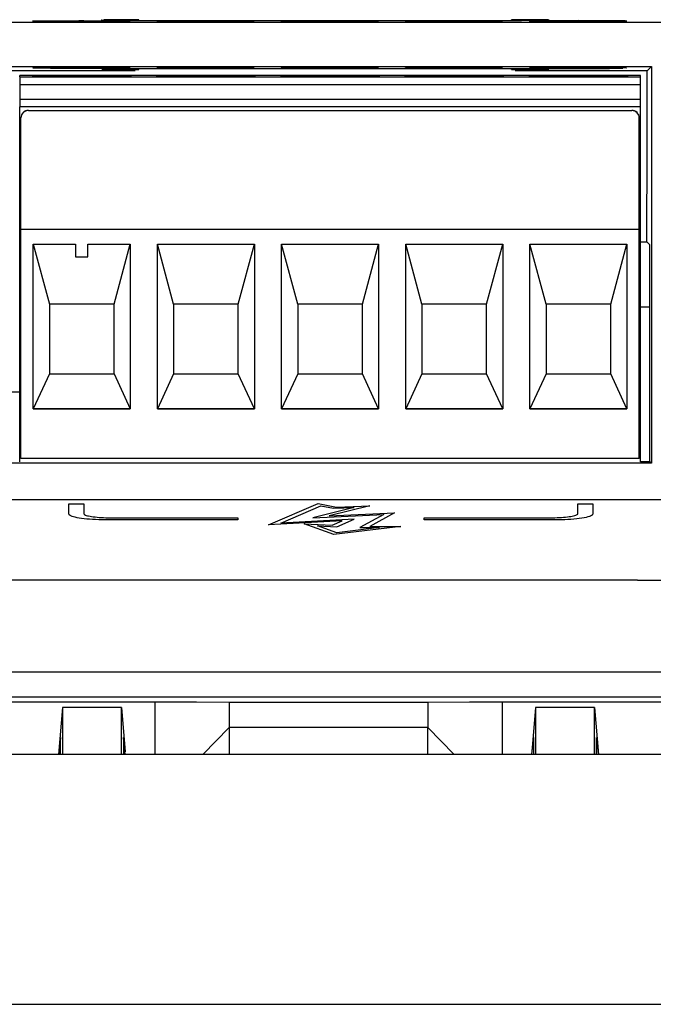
# Model space of a CAD drawing. Header units: millimetres. Extents: x 51 to 353, y -23 to 217.
# Tile 18 of 147: x 153.48 to 158.59, y 27.09 to 35.02. Entities that reach past the tile are written whole.
import ezdxf

# ---------------------------------------------------------------- set-up
doc = ezdxf.new("R2010")
doc.units = ezdxf.units.MM

msp = doc.modelspace()

# ---------------------------------------------------------------- linework, layer by layer
at = {"color": 7, "linetype": 'Continuous', "lineweight": 25}
for p, q in [((158.7335, 34.9927), (153.3306, 34.9927)), ((153.671, 34.9984), (153.671, 34.9976)), ((153.7836, 34.9983), (153.7836, 34.9954)), ((153.7836, 34.9954), (153.8725, 34.9954)), ((153.8725, 34.9994), (153.8012, 34.9994)), ((153.8725, 34.9954), (153.8725, 34.9994)), ((154.1866, 34.9994), (153.9911, 34.9969)), ((153.9911, 34.9969), (153.9911, 34.9962)), ((153.9911, 34.9962), (154.1748, 34.9962)), ((154.0691, 34.9969), (154.1748, 34.9982)), ((154.1748, 34.9969), (154.0691, 34.9969)), ((154.1748, 34.9982), (154.1748, 34.9969)), ((154.1748, 34.9962), (154.1748, 34.9954)), ((154.1748, 34.9954), (154.2637, 34.9954)), ((154.2637, 34.9994), (154.1866, 34.9994)), ((154.2637, 34.9969), (154.2637, 34.9994)), ((154.323, 34.9969), (154.2637, 34.9969)), ((154.2637, 34.9954), (154.2637, 34.9962)), ((154.2637, 34.9962), (154.323, 34.9962)), ((154.323, 34.9962), (154.323, 34.9969)), ((154.4432, 35.0101), (157.4432, 35.0101)), ((154.671, 34.9984), (154.671, 34.9976)), ((154.7836, 34.9983), (154.7836, 34.9954)), ((154.7836, 34.9954), (154.8725, 34.9954)), ((154.8725, 34.9994), (154.8012, 34.9994)), ((154.8725, 34.9954), (154.8725, 34.9994)), ((155.08, 34.9966), (155.0029, 34.9966)), ((155.0681, 34.9994), (155.0148, 34.9971)), ((155.0148, 34.9971), (155.0924, 34.9971)), ((155.2934, 34.9994), (155.0681, 34.9994)), ((155.1213, 34.9979), (155.1394, 34.9986)), ((155.1394, 34.9986), (155.2934, 34.9986)), ((155.2934, 34.9986), (155.2934, 34.9994)), ((155.671, 34.9984), (155.671, 34.9976)), ((155.7836, 34.9983), (155.7836, 34.9954)), ((155.7836, 34.9954), (155.8725, 34.9954)), ((155.8725, 34.9994), (155.8012, 34.9994)), ((155.8725, 34.9954), (155.8725, 34.9994)), ((156.2045, 34.9983), (156.2934, 34.9984)), ((156.671, 34.9984), (156.671, 34.9976)), ((156.7836, 34.9983), (156.7836, 34.9954)), ((156.7836, 34.9954), (156.8725, 34.9954)), ((156.8725, 34.9994), (156.8012, 34.9994)), ((156.8725, 34.9954), (156.8725, 34.9994)), ((157.3052, 34.9994), (157.0029, 34.9994)), ((157.0029, 34.9994), (157.0029, 34.9986)), ((157.0029, 34.9986), (157.2045, 34.9986)), ((157.0622, 34.9954), (157.1511, 34.9954)), ((157.3052, 34.9988), (157.3052, 34.9994)), ((157.671, 34.9984), (157.671, 34.9976)), ((157.7836, 34.9983), (157.7836, 34.9954)), ((157.7836, 34.9954), (157.8725, 34.9954)), ((157.8725, 34.9994), (157.8012, 34.9994)), ((157.8725, 34.9954), (157.8725, 34.9994)), ((153.3312, 34.6385), (158.5706, 34.6385)), ((154.4123, 34.604), (153.3247, 34.604)), ((158.4824, 34.5659), (153.4824, 34.5659)), ((153.4824, 34.5548), (153.4824, 34.5659)), ((153.4824, 34.5548), (153.4824, 34.4942)), ((153.4824, 34.5548), (158.4824, 34.5548)), ((157.4432, 34.6205), (154.4432, 34.6205)), ((158.5362, 34.604), (157.4741, 34.604)), ((158.4824, 34.5548), (158.4824, 34.5659)), ((158.4824, 34.4942), (158.4824, 34.5548)), ((153.4824, 34.4942), (158.4824, 34.4942)), ((153.4824, 34.4942), (153.4824, 34.3743)), ((158.4824, 34.3743), (158.4824, 34.4942)), ((158.4824, 34.3743), (153.4824, 34.3743)), ((153.4824, 34.3743), (153.4824, 34.3148)), ((158.4824, 34.3148), (158.4824, 34.3743)), ((158.4824, 34.3148), (153.4824, 34.3148)), ((153.4824, 31.4556), (153.4824, 34.3148)), ((153.5524, 34.2855), (153.5524, 34.2844)), ((153.5524, 34.2855), (158.4124, 34.2855)), ((153.5524, 34.2844), (158.4124, 34.2844)), ((158.4124, 34.2855), (158.4124, 34.2844)), ((158.4824, 31.4556), (158.4824, 34.3148)), ((153.4924, 34.2255), (153.4924, 34.2243)), ((153.4924, 33.3284), (153.4924, 34.2243)), ((158.4724, 34.2243), (158.4724, 34.2255)), ((158.4724, 33.3284), (158.4724, 34.2243)), ((153.4924, 33.3284), (158.4724, 33.3284)), ((153.4924, 33.3284), (153.4924, 33.3277)), ((158.4724, 33.3277), (153.4924, 33.3277)), ((153.4924, 31.4828), (153.4924, 33.3277)), ((158.4724, 33.3277), (158.4724, 33.3284)), ((158.4724, 31.4828), (158.4724, 33.3277)), ((153.5918, 33.2077), (153.9324, 33.2077)), ((153.5918, 31.8828), (153.5918, 33.2077)), ((153.5919, 33.2077), (153.7224, 32.7255)), ((153.9324, 33.2077), (153.9324, 33.1077)), ((154.0324, 33.2077), (154.373, 33.2077)), ((154.0324, 33.1077), (154.0324, 33.2077)), ((154.2424, 32.7255), (154.3729, 33.2077)), ((154.373, 33.2077), (154.373, 31.8828)), ((154.5918, 31.8828), (154.5918, 33.2077)), ((154.5918, 33.2077), (155.373, 33.2077)), ((154.7224, 32.7255), (154.5919, 33.2077)), ((155.2424, 32.7255), (155.3729, 33.2077)), ((155.373, 33.2077), (155.373, 31.8828)), ((155.5918, 31.8828), (155.5918, 33.2077)), ((155.5918, 33.2077), (156.373, 33.2077)), ((155.7224, 32.7255), (155.5919, 33.2077)), ((156.2424, 32.7255), (156.3729, 33.2077)), ((156.373, 33.2077), (156.373, 31.8828)), ((156.5918, 31.8828), (156.5918, 33.2077)), ((156.5918, 33.2077), (157.373, 33.2077)), ((156.7224, 32.7255), (156.5919, 33.2077)), ((157.2424, 32.7255), (157.3729, 33.2077)), ((157.373, 33.2077), (157.373, 31.8828)), ((157.5918, 31.8828), (157.5918, 33.2077)), ((157.5918, 33.2077), (158.373, 33.2077)), ((157.7224, 32.7255), (157.5919, 33.2077)), ((158.2424, 32.7255), (158.3729, 33.2077)), ((158.373, 33.2077), (158.373, 31.8828)), ((158.4824, 33.2266), (158.5343, 33.2266)), ((153.9324, 33.1077), (154.0324, 33.1077)), ((154.2424, 32.7255), (153.7224, 32.7255)), ((153.7224, 32.7255), (153.7224, 32.1656)), ((154.2424, 32.1656), (154.2424, 32.7255)), ((155.2424, 32.7255), (154.7224, 32.7255)), ((154.7224, 32.7255), (154.7224, 32.1656)), ((155.2424, 32.1656), (155.2424, 32.7255)), ((156.2424, 32.7255), (155.7224, 32.7255)), ((155.7224, 32.7255), (155.7224, 32.1656)), ((156.2424, 32.1656), (156.2424, 32.7255)), ((157.2424, 32.7255), (156.7224, 32.7255)), ((156.7224, 32.7255), (156.7224, 32.1656)), ((157.2424, 32.1656), (157.2424, 32.7255)), ((158.2424, 32.7255), (157.7224, 32.7255)), ((157.7224, 32.7255), (157.7224, 32.1656)), ((158.2424, 32.1656), (158.2424, 32.7255)), ((158.5581, 32.7003), (158.4824, 32.7003)), ((153.7224, 32.1656), (153.5918, 31.8831)), ((153.7224, 32.1656), (154.2424, 32.1656)), ((154.2424, 32.1656), (154.373, 31.8831)), ((154.7224, 32.1656), (154.5918, 31.8831)), ((154.7224, 32.1656), (155.2424, 32.1656)), ((155.373, 31.8831), (155.2424, 32.1656)), ((155.7224, 32.1656), (155.5918, 31.8831)), ((155.7224, 32.1656), (156.2424, 32.1656)), ((156.373, 31.8831), (156.2424, 32.1656)), ((156.7224, 32.1656), (156.5918, 31.8831)), ((156.7224, 32.1656), (157.2424, 32.1656)), ((157.373, 31.8831), (157.2424, 32.1656)), ((157.7224, 32.1656), (157.5918, 31.8831)), ((157.7224, 32.1656), (158.2424, 32.1656)), ((158.373, 31.8831), (158.2424, 32.1656)), ((153.5918, 31.8831), (154.373, 31.8831)), ((154.373, 31.8828), (153.5918, 31.8828)), ((154.5918, 31.8831), (155.373, 31.8831)), ((155.373, 31.8828), (154.5918, 31.8828)), ((155.5918, 31.8831), (156.373, 31.8831)), ((156.373, 31.8828), (155.5918, 31.8828)), ((156.5918, 31.8831), (157.373, 31.8831)), ((157.373, 31.8828), (156.5918, 31.8828)), ((157.5918, 31.8831), (158.373, 31.8831)), ((158.373, 31.8828), (157.5918, 31.8828)), ((158.4724, 31.4828), (153.4924, 31.4828)), ((158.5713, 31.4448), (141.8943, 31.4448)), ((158.4824, 31.4597), (158.5564, 31.4597)), ((158.7476, 31.1496), (141.481, 31.1496)), ((153.8792, 31.1183), (153.9992, 31.1183)), ((153.8792, 31.0359), (153.8792, 31.1183)), ((153.9992, 31.1183), (153.9992, 31.0534)), ((155.4876, 30.9489), (155.8864, 31.1205)), ((155.5848, 30.9638), (155.9069, 31.1025)), ((156.177, 31.0892), (155.8433, 31.0056)), ((155.8864, 31.1205), (156.0337, 31.0927)), ((155.9069, 31.1025), (156.0102, 31.0829)), ((156.3018, 31.1029), (155.9755, 31.0215)), ((156.0102, 31.0829), (156.177, 31.0892)), ((156.0337, 31.0927), (156.3018, 31.1029)), ((157.9789, 31.1184), (158.0989, 31.1184)), ((157.9789, 31.0535), (157.9789, 31.1184)), ((158.0989, 31.1184), (158.0989, 31.0359)), ((153.9992, 31.0534), (153.9992, 31.0393)), ((155.2392, 30.9886), (154.1992, 30.9886)), ((154.2226, 31.0064), (154.3192, 31.0064)), ((154.3192, 31.0064), (155.2392, 31.0064)), ((155.2392, 31.0064), (155.2392, 30.9886)), ((156.177, 30.9958), (155.5848, 30.9638)), ((155.8433, 31.0056), (156.4145, 31.0338)), ((155.9755, 31.0215), (156.5016, 31.0474)), ((156.0369, 30.9342), (156.177, 30.9958)), ((156.4145, 31.0338), (156.2233, 30.9282)), ((156.5016, 31.0474), (156.3017, 30.9373)), ((156.7389, 31.0065), (157.6589, 31.0065)), ((156.7389, 30.9887), (156.7389, 31.0065)), ((157.7789, 30.9887), (156.7389, 30.9887)), ((157.6589, 31.0065), (157.7555, 31.0065)), ((157.9789, 31.0394), (157.9789, 31.0535)), ((156.0799, 30.9811), (155.4876, 30.9489)), ((155.7734, 30.9573), (155.9994, 30.9457)), ((156.0126, 30.8716), (155.7734, 30.9573)), ((155.8809, 30.9422), (156.0369, 30.9342)), ((156.0369, 30.8863), (155.8809, 30.9422)), ((155.9994, 30.9457), (156.0799, 30.9811)), ((156.5513, 30.9373), (156.0126, 30.8716)), ((156.3805, 30.9282), (156.0369, 30.8863)), ((156.2233, 30.9282), (156.3805, 30.9282)), ((156.3017, 30.9373), (156.5513, 30.9373)), ((158.4589, 30.5031), (148.8757, 30.5031)), ((158.4589, 30.5026), (158.4589, 30.5031)), ((167.5322, 30.5026), (158.4589, 30.5026)), ((148.8757, 29.7666), (167.6629, 29.7666)), ((167.6629, 29.5624), (142.9688, 29.5624)), ((152.9696, 29.5237), (154.5697, 29.5243)), ((155.1697, 29.5232), (156.7697, 29.5232)), ((155.1697, 29.5232), (155.1697, 29.3189)), ((156.7697, 29.5232), (156.7697, 29.3189)), ((157.3696, 29.5243), (158.9697, 29.5237)), ((153.8279, 29.4807), (153.7947, 29.1021)), ((153.8281, 29.4807), (153.8282, 29.1021)), ((154.3015, 29.4804), (153.8281, 29.4807)), ((154.3013, 29.1021), (154.3015, 29.4804)), ((154.3015, 29.4804), (154.3328, 29.1239)), ((157.6377, 29.4804), (157.6064, 29.1239)), ((158.1112, 29.4807), (157.6378, 29.4804)), ((157.6378, 29.4804), (157.638, 29.1021)), ((158.1111, 29.1021), (158.1112, 29.4807)), ((158.1112, 29.4807), (158.1445, 29.1021)), ((155.1697, 29.3189), (154.957, 29.1021)), ((155.1697, 29.3189), (155.1697, 29.1021)), ((156.7697, 29.3189), (155.1697, 29.3189)), ((156.7697, 29.3189), (156.9823, 29.1021)), ((156.7697, 29.1021), (156.7697, 29.3189)), ((153.8102, 29.2375), (153.7983, 29.1021)), ((153.8105, 29.1021), (153.8102, 29.2375)), ((154.3193, 29.2371), (154.3191, 29.1021)), ((154.3312, 29.1021), (154.3193, 29.2371)), ((157.6081, 29.1021), (157.62, 29.2371)), ((157.62, 29.2371), (157.6202, 29.1021)), ((158.1288, 29.1021), (158.1291, 29.2375)), ((158.1291, 29.2375), (158.141, 29.1021)), ((167.5785, 29.1021), (148.8757, 29.1021)), ((128.9602, 27.0905), (168.7912, 27.0905))]:
    msp.add_line(p, q, dxfattribs=at)
at = {"color": 8, "linetype": 'Continuous', "lineweight": 25}
for p, q in [((154.4432, 35.0101), (154.4432, 35.0154)), ((157.4432, 35.0101), (157.4432, 35.0154)), ((154.4432, 34.6152), (154.4432, 34.6205)), ((157.4432, 34.6152), (157.4432, 34.6205)), ((153.2197, 32.0212), (153.4874, 32.0212)), ((154.5697, 29.5243), (154.5697, 29.1021)), ((157.3696, 29.5243), (157.3696, 29.1021))]:
    msp.add_line(p, q, dxfattribs=at)
at = {"color": 7, "linetype": 'Continuous', "lineweight": 25, "flags": 128}
for points in [[(158.5706, 34.6385), (158.5513, 34.6192), (158.5362, 34.604)], [(158.5706, 34.6385), (158.571, 32.85), (158.5713, 31.4448)], [(154.3824, 34.5618), (154.352, 34.5605), (154.2653, 34.5594), (154.1355, 34.5586), (153.9824, 34.5583), (153.8293, 34.5586), (153.6996, 34.5594), (153.6129, 34.5605), (153.5824, 34.5618), (153.6129, 34.5632), (153.6996, 34.5643), (153.8293, 34.5651), (153.9824, 34.5653), (154.1355, 34.5651), (154.2653, 34.5643), (154.352, 34.5632), (154.3824, 34.5618)], [(155.3824, 34.5618), (155.352, 34.5605), (155.2653, 34.5594), (155.1355, 34.5586), (154.9824, 34.5583), (154.8293, 34.5586), (154.6996, 34.5594), (154.6129, 34.5605), (154.5824, 34.5618), (154.6129, 34.5632), (154.6996, 34.5643), (154.8293, 34.5651), (154.9824, 34.5653), (155.1355, 34.5651), (155.2653, 34.5643), (155.352, 34.5632), (155.3824, 34.5618)], [(156.3824, 34.5618), (156.352, 34.5605), (156.2653, 34.5594), (156.1355, 34.5586), (155.9824, 34.5583), (155.8293, 34.5586), (155.6996, 34.5594), (155.6129, 34.5605), (155.5824, 34.5618), (155.6129, 34.5632), (155.6996, 34.5643), (155.8293, 34.5651), (155.9824, 34.5653), (156.1355, 34.5651), (156.2653, 34.5643), (156.352, 34.5632), (156.3824, 34.5618)], [(157.3824, 34.5618), (157.352, 34.5605), (157.2653, 34.5594), (157.1355, 34.5586), (156.9824, 34.5583), (156.8293, 34.5586), (156.6996, 34.5594), (156.6129, 34.5605), (156.5824, 34.5618), (156.6129, 34.5632), (156.6996, 34.5643), (156.8293, 34.5651), (156.9824, 34.5653), (157.1355, 34.5651), (157.2653, 34.5643), (157.352, 34.5632), (157.3824, 34.5618)], [(158.3824, 34.5618), (158.352, 34.5605), (158.2653, 34.5594), (158.1355, 34.5586), (157.9824, 34.5583), (157.8293, 34.5586), (157.6996, 34.5594), (157.6129, 34.5605), (157.5824, 34.5618), (157.6129, 34.5632), (157.6996, 34.5643), (157.8293, 34.5651), (157.9824, 34.5653), (158.1355, 34.5651), (158.2653, 34.5643), (158.352, 34.5632), (158.3824, 34.5618)], [(158.5343, 33.2266), (158.5353, 33.998), (158.5362, 34.604)], [(158.5343, 33.2266), (158.548, 33.2128), (158.5588, 33.202)], [(158.5564, 31.4597), (158.5577, 32.4354), (158.5588, 33.202)], [(158.5564, 31.4597), (158.5647, 31.4514), (158.5713, 31.4448)], [(154.5697, 29.5243), (154.9057, 29.5237), (155.1697, 29.5232)], [(156.7697, 29.5232), (157.1056, 29.5238), (157.3696, 29.5243)]]:
    msp.add_lwpolyline(points, dxfattribs=at)
at = {"color": 7, "linetype": 'Continuous', "lineweight": 25}
for centre, start, end in [((153.5524, 34.2255), 89.99891, 179.99891), ((158.4124, 34.2255), 0.00109, 90.00109)]:
    msp.add_arc(centre, 0.06, start, end, dxfattribs=at)
for centre, start_param, end_param in [((153.5524, 34.2243), 0, 1.570796), ((158.4124, 34.2243), 4.712389, 6.283185)]:
    msp.add_ellipse(centre, major_axis=(0, 0.0601), ratio=0.998968, start_param=start_param, end_param=end_param, dxfattribs=at)
for points, knots in [([(153.9792, 35.0007), (154.0257, 35.0007), (154.1253, 35.0008), (154.2607, 35.0016), (154.3551, 35.0028), (154.3829, 35.0042), (154.349, 35.0055), (154.2682, 35.0066), (154.1424, 35.0074), (153.9792, 35.0077), (153.8161, 35.0074), (153.6903, 35.0066), (153.6094, 35.0055), (153.5756, 35.0042), (153.6034, 35.0028), (153.6978, 35.0016), (153.8332, 35.0008), (153.9328, 35.0007), (153.9792, 35.0007)], [0, 0, 0, 0, 0.056508, 0.12109, 0.18957, 0.256046, 0.315535, 0.369987, 0.432203, 0.5, 0.567797, 0.630013, 0.684465, 0.743954, 0.81043, 0.87891, 0.943492, 1, 1, 1, 1]), ([(153.8012, 34.9994), (153.7928, 34.9993), (153.7726, 34.9989), (153.7226, 34.9986), (153.685, 34.9985), (153.671, 34.9984)], [0, 0, 0, 0, 0.313512, 0.746014, 1, 1, 1, 1]), ([(153.671, 34.9976), (153.6815, 34.9977), (153.7026, 34.9977), (153.742, 34.9979), (153.767, 34.9981), (153.7836, 34.9983)], [0, 0, 0, 0, 0.250756, 0.501665, 1, 1, 1, 1]), ([(154.1418, 35.0128), (154.141, 35.0127), (154.1333, 35.0124), (154.1605, 35.0117), (154.2193, 35.0109), (154.3175, 35.0103), (154.4001, 35.0102), (154.4432, 35.0101)], [0, 0, 0, 0, 0.024161, 0.262122, 0.479935, 0.728804, 1, 1, 1, 1]), ([(154.4432, 35.0154), (154.4075, 35.0154), (154.3309, 35.0153), (154.2237, 35.0147), (154.1824, 35.0141), (154.1612, 35.0138)], [0, 0, 0, 0, 0.298086, 0.63876, 1, 1, 1, 1]), ([(154.9792, 35.0007), (155.0257, 35.0007), (155.1253, 35.0008), (155.2607, 35.0016), (155.3551, 35.0028), (155.3829, 35.0042), (155.349, 35.0055), (155.2682, 35.0066), (155.1424, 35.0074), (154.9792, 35.0077), (154.8161, 35.0074), (154.6903, 35.0066), (154.6094, 35.0055), (154.5756, 35.0042), (154.6034, 35.0028), (154.6978, 35.0016), (154.8332, 35.0008), (154.9328, 35.0007), (154.9792, 35.0007)], [0, 0, 0, 0, 0.0565082, 0.1210896, 0.1895698, 0.256046, 0.315535, 0.3699868, 0.4322026, 0.5, 0.5677974, 0.6300132, 0.684465, 0.743954, 0.8104302, 0.8789104, 0.9434918, 1, 1, 1, 1]), ([(154.8012, 34.9994), (154.7928, 34.9993), (154.7726, 34.9989), (154.7226, 34.9986), (154.685, 34.9985), (154.671, 34.9984)], [0, 0, 0, 0, 0.3135125, 0.7460138, 1, 1, 1, 1]), ([(154.671, 34.9976), (154.6815, 34.9977), (154.7026, 34.9977), (154.742, 34.9979), (154.767, 34.9981), (154.7836, 34.9983)], [0, 0, 0, 0, 0.2507558, 0.5016645, 1, 1, 1, 1]), ([(155.0029, 34.9966), (155.0081, 34.9963), (155.0167, 34.996), (155.0533, 34.9956), (155.0939, 34.9954), (155.1293, 34.9953), (155.1492, 34.9953), (155.1543, 34.9953)], [0, 0, 0, 0, 0.318644, 0.5269, 0.735808, 0.93286, 1, 1, 1, 1]), ([(155.1506, 34.996), (155.1409, 34.996), (155.1229, 34.996), (155.1018, 34.9962), (155.0873, 34.9964), (155.0821, 34.9965), (155.0804, 34.9966), (155.08, 34.9966)], [0, 0, 0, 0, 0.261136, 0.488832, 0.706034, 0.935777, 1, 1, 1, 1]), ([(155.0924, 34.9971), (155.0966, 34.9971), (155.1076, 34.9972), (155.1293, 34.9973), (155.1484, 34.9974), (155.1571, 34.9974)], [0, 0, 0, 0, 0.25238, 0.657532, 1, 1, 1, 1]), ([(155.1783, 34.998), (155.1733, 34.998), (155.1632, 34.998), (155.1434, 34.998), (155.1301, 34.9979), (155.1213, 34.9979)], [0, 0, 0, 0, 0.251589, 0.503922, 1, 1, 1, 1]), ([(155.2222, 34.9967), (155.2215, 34.9966), (155.2204, 34.9964), (155.2082, 34.9962), (155.1919, 34.9961), (155.172, 34.996), (155.1577, 34.996), (155.1506, 34.996)], [0, 0, 0, 0, 0.287812, 0.465298, 0.643363, 0.823991, 1, 1, 1, 1]), ([(155.1543, 34.9953), (155.1738, 34.9954), (155.209, 34.9954), (155.2518, 34.9956), (155.2702, 34.9958), (155.2784, 34.9959)], [0, 0, 0, 0, 0.408182, 0.73655, 1, 1, 1, 1]), ([(155.1571, 34.9974), (155.1662, 34.9974), (155.1823, 34.9973), (155.2021, 34.9972), (155.2156, 34.9971), (155.2215, 34.9969), (155.222, 34.9968), (155.2222, 34.9967)], [0, 0, 0, 0, 0.240565, 0.426374, 0.612638, 0.82815, 1, 1, 1, 1]), ([(155.3111, 34.9967), (155.3091, 34.9969), (155.3056, 34.9973), (155.2741, 34.9977), (155.2366, 34.9979), (155.2017, 34.998), (155.1825, 34.998), (155.1783, 34.998)], [0, 0, 0, 0, 0.3126682, 0.5266825, 0.740668, 0.9442463, 1, 1, 1, 1]), ([(155.2784, 34.9959), (155.2834, 34.9959), (155.2982, 34.9961), (155.3096, 34.9964), (155.3107, 34.9966), (155.3111, 34.9967)], [0, 0, 0, 0, 0.251384, 0.742653, 1, 1, 1, 1]), ([(155.9792, 35.0007), (156.0257, 35.0007), (156.1253, 35.0008), (156.2607, 35.0016), (156.3551, 35.0028), (156.3829, 35.0042), (156.349, 35.0055), (156.2682, 35.0066), (156.1424, 35.0074), (155.9792, 35.0077), (155.8161, 35.0074), (155.6903, 35.0066), (155.6094, 35.0055), (155.5756, 35.0042), (155.6034, 35.0028), (155.6978, 35.0016), (155.8332, 35.0008), (155.9328, 35.0007), (155.9792, 35.0007)], [0, 0, 0, 0, 0.056508, 0.12109, 0.18957, 0.256046, 0.315535, 0.369987, 0.432203, 0.5, 0.567797, 0.630013, 0.684465, 0.743954, 0.81043, 0.87891, 0.943492, 1, 1, 1, 1]), ([(155.8012, 34.9994), (155.7928, 34.9993), (155.7726, 34.9989), (155.7226, 34.9986), (155.685, 34.9985), (155.671, 34.9984)], [0, 0, 0, 0, 0.313512, 0.746014, 1, 1, 1, 1]), ([(155.671, 34.9976), (155.6815, 34.9977), (155.7026, 34.9977), (155.742, 34.9979), (155.767, 34.9981), (155.7836, 34.9983)], [0, 0, 0, 0, 0.250756, 0.501665, 1, 1, 1, 1]), ([(156.1665, 34.9994), (156.1482, 34.9994), (156.1115, 34.9994), (156.0659, 34.9991), (156.0296, 34.9988), (156.0062, 34.9981), (156.0042, 34.9977), (156.0029, 34.9974)], [0, 0, 0, 0, 0.167169, 0.336126, 0.481378, 0.688426, 1, 1, 1, 1]), ([(156.0029, 34.9974), (156.0043, 34.997), (156.0065, 34.9965), (156.0342, 34.9959), (156.0719, 34.9956), (156.1168, 34.9954), (156.1468, 34.9954), (156.1598, 34.9953)], [0, 0, 0, 0, 0.358369, 0.535469, 0.714188, 0.876664, 1, 1, 1, 1]), ([(156.0851, 34.9976), (156.0862, 34.9977), (156.0883, 34.998), (156.0948, 34.9983), (156.1067, 34.9985), (156.1224, 34.9987), (156.1388, 34.9987), (156.1499, 34.9988), (156.1551, 34.9988)], [0, 0, 0, 0, 0.251779, 0.504099, 0.668858, 0.80096, 0.906607, 1, 1, 1, 1]), ([(156.1686, 34.9979), (156.1606, 34.9979), (156.141, 34.9979), (156.1105, 34.9978), (156.0936, 34.9977), (156.0851, 34.9976)], [0, 0, 0, 0, 0.252088, 0.622924, 1, 1, 1, 1]), ([(156.0918, 34.9967), (156.0923, 34.9968), (156.0932, 34.9969), (156.1028, 34.9971), (156.1167, 34.9972), (156.1342, 34.9972), (156.1471, 34.9973), (156.1536, 34.9973)], [0, 0, 0, 0, 0.257366, 0.440346, 0.623594, 0.808563, 1, 1, 1, 1]), ([(156.1581, 34.996), (156.149, 34.996), (156.132, 34.996), (156.1113, 34.9962), (156.0967, 34.9964), (156.0922, 34.9965), (156.0919, 34.9966), (156.0918, 34.9967)], [0, 0, 0, 0, 0.240919, 0.449968, 0.666723, 0.908409, 1, 1, 1, 1]), ([(156.1536, 34.9973), (156.1629, 34.9973), (156.1789, 34.9972), (156.198, 34.9971), (156.2107, 34.997), (156.2157, 34.9968), (156.2161, 34.9967), (156.2163, 34.9966)], [0, 0, 0, 0, 0.253996, 0.436059, 0.619066, 0.84373, 1, 1, 1, 1]), ([(156.1551, 34.9988), (156.1623, 34.9988), (156.1742, 34.9987), (156.1882, 34.9987), (156.1982, 34.9985), (156.2026, 34.9984), (156.204, 34.9983), (156.2045, 34.9983)], [0, 0, 0, 0, 0.262654, 0.4392, 0.615444, 0.882507, 1, 1, 1, 1]), ([(156.2163, 34.9966), (156.2158, 34.9965), (156.2151, 34.9964), (156.2065, 34.9962), (156.1937, 34.9961), (156.1771, 34.996), (156.1648, 34.996), (156.1581, 34.996)], [0, 0, 0, 0, 0.291759, 0.46594, 0.641583, 0.803828, 1, 1, 1, 1]), ([(156.1598, 34.9953), (156.1781, 34.9954), (156.2114, 34.9954), (156.2539, 34.9956), (156.2848, 34.9959), (156.3027, 34.9963), (156.3044, 34.9965), (156.3052, 34.9967)], [0, 0, 0, 0, 0.231159, 0.421624, 0.611519, 0.809069, 1, 1, 1, 1]), ([(156.2934, 34.9984), (156.2889, 34.9986), (156.2816, 34.9988), (156.2524, 34.9992), (156.2185, 34.9994), (156.188, 34.9994), (156.1709, 34.9994), (156.1665, 34.9994)], [0, 0, 0, 0, 0.31333, 0.522835, 0.733021, 0.931239, 1, 1, 1, 1]), ([(156.3052, 34.9967), (156.3031, 34.9969), (156.2995, 34.9972), (156.2678, 34.9976), (156.2302, 34.9978), (156.1944, 34.9979), (156.1738, 34.9979), (156.1686, 34.9979)], [0, 0, 0, 0, 0.297283, 0.509697, 0.721792, 0.929374, 1, 1, 1, 1]), ([(156.9792, 35.0007), (157.0257, 35.0007), (157.1253, 35.0008), (157.2607, 35.0016), (157.3551, 35.0028), (157.3828, 35.0042), (157.3482, 35.0055), (157.2628, 35.0066), (157.1339, 35.0074), (156.9792, 35.0076), (156.8246, 35.0074), (156.6957, 35.0066), (156.6102, 35.0055), (156.5756, 35.0042), (156.6034, 35.0028), (156.6978, 35.0016), (156.8332, 35.0008), (156.9328, 35.0007), (156.9792, 35.0007)], [0, 0, 0, 0, 0.056505, 0.121084, 0.189561, 0.256034, 0.31552, 0.374276, 0.437948, 0.5, 0.562052, 0.625724, 0.68448, 0.743966, 0.810439, 0.878916, 0.943495, 1, 1, 1, 1]), ([(156.8012, 34.9994), (156.7928, 34.9993), (156.7726, 34.9989), (156.7226, 34.9986), (156.685, 34.9985), (156.671, 34.9984)], [0, 0, 0, 0, 0.3135125, 0.7460138, 1, 1, 1, 1]), ([(156.671, 34.9976), (156.6815, 34.9977), (156.7026, 34.9977), (156.742, 34.9979), (156.767, 34.9981), (156.7836, 34.9983)], [0, 0, 0, 0, 0.250756, 0.501665, 1, 1, 1, 1]), ([(157.2045, 34.9986), (157.1845, 34.9984), (157.1445, 34.9979), (157.0855, 34.9968), (157.0715, 34.996), (157.0622, 34.9954)], [0, 0, 0, 0, 0.251544, 0.503196, 1, 1, 1, 1]), ([(157.1511, 34.9954), (157.1539, 34.9957), (157.1594, 34.9963), (157.199, 34.9974), (157.2494, 34.9983), (157.2974, 34.9987), (157.3052, 34.9988)], [0, 0, 0, 0, 0.252045, 0.503514, 0.919614, 1, 1, 1, 1]), ([(157.4432, 35.0101), (157.4791, 35.0102), (157.5559, 35.0102), (157.6604, 35.0108), (157.7333, 35.0118), (157.7547, 35.0128), (157.7286, 35.0138), (157.6662, 35.0147), (157.5691, 35.0153), (157.4863, 35.0154), (157.4432, 35.0154)], [0, 0, 0, 0, 0.113016, 0.242179, 0.37914, 0.512092, 0.63107, 0.739974, 0.864405, 1, 1, 1, 1]), ([(157.5887, 35.0041), (157.5878, 35.0041), (157.5778, 35.0036), (157.613, 35.0027), (157.6892, 35.0017), (157.8164, 35.0009), (157.9234, 35.0008), (157.9792, 35.0007)], [0, 0, 0, 0, 0.0241611, 0.2621225, 0.4799351, 0.7288042, 1, 1, 1, 1]), ([(157.9792, 35.0076), (157.9329, 35.0075), (157.8338, 35.0074), (157.6949, 35.0067), (157.6414, 35.0058), (157.6139, 35.0054)], [0, 0, 0, 0, 0.298086, 0.63876, 1, 1, 1, 1]), ([(157.8012, 34.9994), (157.7928, 34.9993), (157.7726, 34.9989), (157.7226, 34.9986), (157.685, 34.9985), (157.671, 34.9984)], [0, 0, 0, 0, 0.313512, 0.746014, 1, 1, 1, 1]), ([(157.671, 34.9976), (157.6815, 34.9977), (157.7026, 34.9977), (157.742, 34.9979), (157.767, 34.9981), (157.7836, 34.9983)], [0, 0, 0, 0, 0.250756, 0.501665, 1, 1, 1, 1]), ([(157.9792, 35.0007), (158.0351, 35.0008), (158.1424, 35.0009), (158.2682, 35.0017), (158.349, 35.0028), (158.3829, 35.004), (158.3551, 35.0054), (158.2607, 35.0067), (158.1253, 35.0074), (158.0257, 35.0075), (157.9792, 35.0076)], [0, 0, 0, 0, 0.135595, 0.260026, 0.36893, 0.487908, 0.62086, 0.757821, 0.886984, 1, 1, 1, 1]), ([(158.0816, 34.9976), (158.0655, 34.9975), (158.0378, 34.9974), (158.0133, 34.9971), (158.0039, 34.9968), (158.0032, 34.9966), (158.0029, 34.9966)], [0, 0, 0, 0, 0.3551969, 0.6151219, 0.8736813, 1, 1, 1, 1]), ([(158.0029, 34.9966), (158.0034, 34.9965), (158.0047, 34.9963), (158.0189, 34.9959), (158.041, 34.9957), (158.0522, 34.9956)], [0, 0, 0, 0, 0.252383, 0.621236, 1, 1, 1, 1]), ([(158.1541, 34.9994), (158.1298, 34.9994), (158.0924, 34.9994), (158.0494, 34.9992), (158.0254, 34.9989), (158.0156, 34.9986), (158.015, 34.9985), (158.0148, 34.9984)], [0, 0, 0, 0, 0.351149, 0.540437, 0.730122, 0.912182, 1, 1, 1, 1]), ([(158.0148, 34.9984), (158.0161, 34.9983), (158.0184, 34.9981), (158.0362, 34.9978), (158.0585, 34.9977), (158.0748, 34.9976), (158.0816, 34.9976)], [0, 0, 0, 0, 0.305615, 0.562777, 0.819917, 1, 1, 1, 1]), ([(158.0522, 34.9956), (158.0599, 34.9956), (158.0812, 34.9955), (158.1177, 34.9954), (158.1454, 34.9953), (158.1566, 34.9953)], [0, 0, 0, 0, 0.251811, 0.69984, 1, 1, 1, 1]), ([(158.0918, 34.9966), (158.0933, 34.9967), (158.0957, 34.9969), (158.1087, 34.9971), (158.1226, 34.9972), (158.1379, 34.9973), (158.1486, 34.9973), (158.1539, 34.9973)], [0, 0, 0, 0, 0.333696, 0.542922, 0.696061, 0.84929, 1, 1, 1, 1]), ([(158.1552, 34.996), (158.1482, 34.996), (158.1343, 34.996), (158.1167, 34.9961), (158.1031, 34.9962), (158.0934, 34.9964), (158.0924, 34.9966), (158.0918, 34.9966)], [0, 0, 0, 0, 0.1843631, 0.3702643, 0.5336522, 0.7288476, 1, 1, 1, 1]), ([(158.1037, 34.9983), (158.1044, 34.9984), (158.1055, 34.9985), (158.1159, 34.9987), (158.1285, 34.9988), (158.1422, 34.9988), (158.151, 34.9988), (158.1546, 34.9988)], [0, 0, 0, 0, 0.292396, 0.4877958, 0.6834648, 0.8663219, 1, 1, 1, 1]), ([(158.1538, 34.9979), (158.1464, 34.9979), (158.1342, 34.9979), (158.1194, 34.998), (158.1101, 34.9981), (158.1045, 34.9982), (158.104, 34.9983), (158.1037, 34.9983)], [0, 0, 0, 0, 0.2628694, 0.4392145, 0.6157809, 0.7931538, 1, 1, 1, 1]), ([(158.2045, 34.9984), (158.2039, 34.9983), (158.2031, 34.9982), (158.194, 34.998), (158.1822, 34.9979), (158.1681, 34.9979), (158.1584, 34.9979), (158.1538, 34.9979)], [0, 0, 0, 0, 0.277621, 0.466396, 0.655779, 0.833345, 1, 1, 1, 1]), ([(158.1539, 34.9973), (158.161, 34.9973), (158.1754, 34.9972), (158.1934, 34.9971), (158.2068, 34.997), (158.215, 34.9968), (158.2159, 34.9967), (158.2163, 34.9966)], [0, 0, 0, 0, 0.200209, 0.402352, 0.57668, 0.780606, 1, 1, 1, 1]), ([(158.2934, 34.9984), (158.2922, 34.9985), (158.2897, 34.9988), (158.268, 34.9991), (158.2377, 34.9993), (158.199, 34.9994), (158.1701, 34.9994), (158.1541, 34.9994)], [0, 0, 0, 0, 0.2003213, 0.4026243, 0.576069, 0.7656684, 1, 1, 1, 1]), ([(158.1546, 34.9988), (158.1619, 34.9988), (158.1743, 34.9988), (158.189, 34.9987), (158.1986, 34.9986), (158.2038, 34.9985), (158.2043, 34.9984), (158.2045, 34.9984)], [0, 0, 0, 0, 0.264602, 0.449894, 0.634514, 0.829914, 1, 1, 1, 1]), ([(158.2163, 34.9966), (158.2157, 34.9965), (158.2147, 34.9964), (158.204, 34.9962), (158.1888, 34.996), (158.1714, 34.996), (158.16, 34.996), (158.1552, 34.996)], [0, 0, 0, 0, 0.297028, 0.491872, 0.687792, 0.87002, 1, 1, 1, 1]), ([(158.1566, 34.9953), (158.1791, 34.9954), (158.2169, 34.9954), (158.2621, 34.9956), (158.2906, 34.996), (158.3037, 34.9963), (158.3048, 34.9965), (158.3052, 34.9966)], [0, 0, 0, 0, 0.287628, 0.482398, 0.677095, 0.870494, 1, 1, 1, 1]), ([(158.2259, 34.9976), (158.2406, 34.9977), (158.2649, 34.9978), (158.2865, 34.998), (158.2927, 34.9983), (158.2932, 34.9984), (158.2934, 34.9984)], [0, 0, 0, 0, 0.398759, 0.658876, 0.919366, 1, 1, 1, 1]), ([(158.3052, 34.9966), (158.304, 34.9967), (158.3015, 34.997), (158.2799, 34.9973), (158.2526, 34.9975), (158.2336, 34.9976), (158.2259, 34.9976)], [0, 0, 0, 0, 0.2871425, 0.5761363, 0.8295504, 1, 1, 1, 1]), ([(153.9792, 34.6299), (153.9331, 34.6299), (153.8344, 34.6298), (153.7001, 34.629), (153.6065, 34.6278), (153.579, 34.6264), (153.6133, 34.6251), (153.6981, 34.624), (153.8259, 34.6233), (153.9792, 34.623), (154.1326, 34.6233), (154.2604, 34.624), (154.3451, 34.6251), (154.3795, 34.6264), (154.352, 34.6278), (154.2583, 34.629), (154.1241, 34.6298), (154.0253, 34.6299), (153.9792, 34.6299)], [0, 0, 0, 0, 0.056505, 0.121084, 0.189561, 0.256034, 0.31552, 0.374276, 0.437948, 0.5, 0.562052, 0.625724, 0.68448, 0.743966, 0.810439, 0.878916, 0.943495, 1, 1, 1, 1]), ([(154.4432, 34.6205), (154.3963, 34.6204), (154.3019, 34.6203), (154.2048, 34.6195), (154.1559, 34.6187), (154.1406, 34.618), (154.1457, 34.6173), (154.1776, 34.6165), (154.2482, 34.6158), (154.3417, 34.6153), (154.4103, 34.6153), (154.4432, 34.6152)], [0, 0, 0, 0, 0.148766, 0.299394, 0.39314, 0.484075, 0.553118, 0.66486, 0.781365, 0.895238, 1, 1, 1, 1]), ([(154.9792, 34.6299), (154.9331, 34.6299), (154.8344, 34.6298), (154.7001, 34.629), (154.6065, 34.6278), (154.579, 34.6264), (154.6133, 34.6251), (154.6981, 34.624), (154.8259, 34.6233), (154.9792, 34.623), (155.1326, 34.6233), (155.2604, 34.624), (155.3451, 34.6251), (155.3795, 34.6264), (155.352, 34.6278), (155.2583, 34.629), (155.1241, 34.6298), (155.0253, 34.6299), (154.9792, 34.6299)], [0, 0, 0, 0, 0.0565055, 0.1210838, 0.1895607, 0.2560338, 0.3155199, 0.3742758, 0.4379483, 0.5, 0.5620517, 0.6257242, 0.6844801, 0.7439662, 0.8104393, 0.8789162, 0.9434945, 1, 1, 1, 1]), ([(155.9792, 34.6299), (155.9331, 34.6299), (155.8344, 34.6298), (155.7001, 34.629), (155.6065, 34.6278), (155.579, 34.6264), (155.6133, 34.6251), (155.6981, 34.624), (155.8259, 34.6233), (155.9792, 34.623), (156.1326, 34.6233), (156.2604, 34.624), (156.3451, 34.6251), (156.3795, 34.6264), (156.352, 34.6278), (156.2583, 34.629), (156.1241, 34.6298), (156.0253, 34.6299), (155.9792, 34.6299)], [0, 0, 0, 0, 0.056505, 0.121084, 0.189561, 0.256034, 0.31552, 0.374276, 0.437948, 0.5, 0.562052, 0.625724, 0.68448, 0.743966, 0.810439, 0.878916, 0.943495, 1, 1, 1, 1]), ([(156.9792, 34.6299), (156.9331, 34.6299), (156.8344, 34.6298), (156.7001, 34.629), (156.6065, 34.6278), (156.579, 34.6264), (156.6133, 34.6251), (156.6981, 34.624), (156.8259, 34.6233), (156.9792, 34.623), (157.1326, 34.6233), (157.2604, 34.624), (157.3451, 34.6251), (157.3795, 34.6264), (157.352, 34.6278), (157.2583, 34.629), (157.1241, 34.6298), (157.0253, 34.6299), (156.9792, 34.6299)], [0, 0, 0, 0, 0.056505, 0.121084, 0.189561, 0.256034, 0.31552, 0.374276, 0.437948, 0.5, 0.562052, 0.625724, 0.68448, 0.743966, 0.810439, 0.878916, 0.943495, 1, 1, 1, 1]), ([(157.4432, 34.6152), (157.4773, 34.6153), (157.5467, 34.6153), (157.6382, 34.6158), (157.7054, 34.6165), (157.738, 34.6172), (157.7463, 34.6179), (157.7342, 34.6186), (157.6932, 34.6194), (157.6236, 34.62), (157.5364, 34.6204), (157.4735, 34.6204), (157.4432, 34.6205)], [0, 0, 0, 0, 0.108619, 0.220665, 0.329506, 0.433151, 0.502473, 0.591523, 0.693905, 0.799743, 0.903432, 1, 1, 1, 1]), ([(158.3665, 34.6265), (158.3674, 34.6266), (158.3773, 34.627), (158.3424, 34.6279), (158.2668, 34.6289), (158.1407, 34.6297), (157.9793, 34.63), (157.8175, 34.6297), (157.6927, 34.6289), (157.6125, 34.6279), (157.579, 34.6266), (157.6065, 34.6252), (157.7001, 34.624), (157.8344, 34.6232), (157.9331, 34.6231), (157.9792, 34.6231)], [0, 0, 0, 0, 0.008086, 0.087402, 0.160003, 0.242955, 0.33335, 0.423744, 0.506696, 0.579297, 0.658614, 0.747246, 0.838551, 0.924658, 1, 1, 1, 1]), ([(157.9792, 34.6231), (158.0251, 34.6231), (158.1235, 34.6232), (158.2612, 34.624), (158.3142, 34.6248), (158.3415, 34.6252)], [0, 0, 0, 0, 0.298086, 0.63876, 1, 1, 1, 1]), ([(154.1992, 30.9886), (154.1635, 30.9891), (154.0922, 30.9902), (153.997, 30.9982), (153.9246, 31.0101), (153.8851, 31.0234), (153.8809, 31.0322), (153.8792, 31.0359)], [0, 0, 0, 0, 0.211811, 0.423586, 0.636398, 0.851404, 1, 1, 1, 1]), ([(153.9992, 31.0393), (154.0017, 31.0356), (154.0068, 31.0282), (154.0459, 31.0182), (154.1034, 31.0108), (154.1661, 31.0069), (154.2069, 31.0066), (154.2226, 31.0064)], [0, 0, 0, 0, 0.217587, 0.43521, 0.651777, 0.866132, 1, 1, 1, 1]), ([(157.7555, 31.0065), (157.7805, 31.0069), (157.8303, 31.0076), (157.8967, 31.0132), (157.9473, 31.0214), (157.9748, 31.0307), (157.9777, 31.0368), (157.9789, 31.0394)], [0, 0, 0, 0, 0.2118333, 0.4236309, 0.6364534, 0.851448, 1, 1, 1, 1]), ([(158.0989, 31.0359), (158.0953, 31.0306), (158.0881, 31.02), (158.032, 31.0057), (157.9496, 30.995), (157.8598, 30.9895), (157.8014, 30.9889), (157.7789, 30.9887)], [0, 0, 0, 0, 0.217601, 0.435237, 0.651823, 0.866184, 1, 1, 1, 1])]:
    msp.add_open_spline(points, degree=3, knots=knots, dxfattribs=at)

doc.saveas('drawing.dxf')
